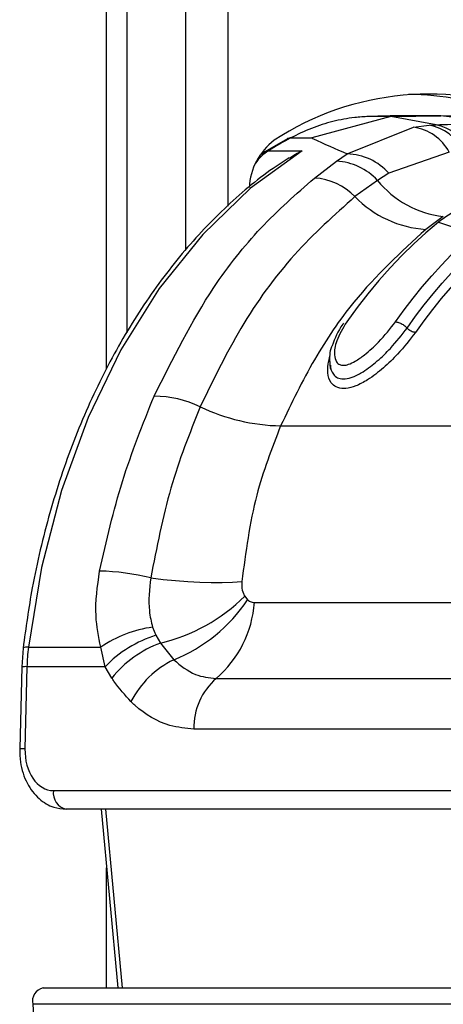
# Model space of a CAD drawing. Header units: millimetres. Extents: x 58489 to 443956, y 19852 to 392375.
# Tile 41 of 66: x 296586 to 297294, y 132813 to 134460. Entities that reach past the tile are written whole.
import ezdxf

# ---------------------------------------------------------------- set-up
doc = ezdxf.new("R2010")
doc.units = ezdxf.units.MM
doc.header["$LTSCALE"] = 50

msp = doc.modelspace()

# ---------------------------------------------------------------- linework, layer by layer
at = {"color": 8, "linetype": 'Continuous', "lineweight": 25}
for p, q in [((296731.03, 133876.17), (296731.03, 146715.85)), ((296863.64, 134074.89), (296863.64, 146715.85)), ((296933.41, 146715.85), (296933.41, 134148.44)), ((296729.26, 133139.83), (296756.84, 132840.86)), ((296731.03, 132840.86), (296731.03, 133041.74))]:
    msp.add_line(p, q, dxfattribs=at)
at = {"color": 7, "linetype": 'Continuous', "lineweight": 25}
for p, q in [((296765.62, 133936.46), (296765.62, 146715.85)), ((297206.01, 134298.13), (297073.86, 134262.29)), ((297206.01, 134298.13), (297169.12, 134298.13)), ((297206.01, 134298.13), (297289.42, 134299.48)), ((297281.75, 134284.3), (297206.01, 134298.13)), ((297244.17, 134280.28), (297270.37, 134283.64)), ((297289.42, 134299.48), (297252.52, 134299.48)), ((297270.37, 134283.64), (297281.75, 134284.3)), ((297392.68, 134286.7), (297289.42, 134299.48)), ((297372.82, 134298.13), (297289.42, 134299.48)), ((297133.29, 134235.76), (297244.17, 134280.28)), ((297033.2, 134261.08), (296995.37, 134239.29)), ((297038.5, 134262.29), (297073.86, 134262.29)), ((296995.37, 134239.29), (296986.73, 134232.17)), ((297001.44, 134240.94), (297058.01, 134240.94)), ((297115.48, 134223.37), (297133.29, 134235.76)), ((297303.76, 134238.59), (297202.78, 134203.17)), ((297078.28, 134195.29), (297115.48, 134223.37)), ((297202.78, 134203.17), (297183.67, 134191.32)), ((297183.67, 134191.32), (297146.16, 134164.17)), ((297293.64, 134131.01), (297264.59, 134109.43)), ((297289.36, 134124.28), (297285.64, 134121.32)), ((297285.64, 134121.32), (297344.19, 134101.99)), ((297021.91, 133780.9), (298003.04, 133780.9)), ((296961.85, 133495.81), (296966.58, 133489.94)), ((296978, 133485.44), (297634.81, 133485.44)), ((296807.94, 133444.2), (296813.51, 133430.56)), ((296813.51, 133430.56), (296821.14, 133417.42)), ((296600.32, 133410.63), (296721.29, 133410.63)), ((296728.5, 133378.06), (296721.29, 133410.63)), ((296821.14, 133417.42), (296843.2, 133389.69)), ((296591.45, 133409.2), (296589.21, 133377.75)), ((296589.21, 133377.75), (296585.82, 133240.57)), ((296598, 133378.06), (296594.61, 133240.88)), ((296728.5, 133378.06), (296598, 133378.06)), ((296739.76, 133359.15), (296728.5, 133378.06)), ((296914.17, 133358.43), (297570.98, 133358.43)), ((297533.69, 133273.76), (296876.87, 133273.76)), ((296642.38, 133170.88), (297516.99, 133170.88)), ((297538.19, 133139.83), (296663.58, 133139.83)), ((296721.98, 133139.83), (296749.56, 132840.86)), ((296625.15, 132840.86), (297586.81, 132840.86)), ((296607.55, 132813.45), (296686.84, 131653.36)), ((297569.22, 132813.45), (296607.55, 132813.45))]:
    msp.add_line(p, q, dxfattribs=at)
at = {"color": 7, "linetype": 'Continuous', "lineweight": 25, "flags": 128}
for points in [[(297038.5, 134262.29), (297033.83, 134259.77), (297029.16, 134257.21), (297024.51, 134254.6), (297019.87, 134251.95), (297015.25, 134249.26), (297010.63, 134246.53), (297006.03, 134243.75), (297001.44, 134240.94)], [(297058.01, 134240.94), (296971.79, 134178.31), (296891.72, 134101.08), (296819.01, 134010.44), (296754.8, 133907.77), (296700.06, 133794.65), (296655.64, 133672.82), (296622.22, 133544.15), (296600.32, 133410.63)], [(297285.64, 134121.32), (297264.84, 134103.73), (297244.46, 134085.18), (297224.53, 134065.67), (297205.06, 134045.24), (297186.09, 134023.9), (297167.63, 134001.69), (297149.71, 133978.61), (297132.33, 133954.71)], [(297213.65, 133954.71), (297228.26, 133974.91), (297243.26, 133994.53), (297258.64, 134013.54), (297274.4, 134031.93), (297290.51, 134049.69), (297306.97, 134066.81), (297323.76, 134083.27), (297340.87, 134099.05)], [(297233.16, 133944.43), (297247.33, 133964.02), (297261.86, 133983.06), (297276.77, 134001.51), (297292.02, 134019.39), (297307.62, 134036.66), (297323.55, 134053.31), (297339.8, 134069.34), (297356.36, 134084.73)], [(297369.03, 134075.94), (297352.65, 134060.71), (297336.57, 134044.85), (297320.8, 134028.37), (297305.36, 134011.27), (297290.26, 133993.59), (297275.51, 133975.32), (297261.12, 133956.48), (297247.1, 133937.09)], [(296804.89, 133526.6), (296825.39, 133524.12), (296846.03, 133522.09), (296866.54, 133520.53), (296886.61, 133519.47), (296905.98, 133518.92), (296924.36, 133518.89), (296941.49, 133519.38), (296957.15, 133520.38)]]:
    msp.add_lwpolyline(points, dxfattribs=at)
at = {"color": 8, "linetype": 'Continuous', "lineweight": 25, "flags": 128}
msp.add_lwpolyline([(296995.37, 134239.3), (296998.13, 134240.5), (297001.44, 134240.94)], dxfattribs=at)
at = {"color": 7, "linetype": 'Continuous', "lineweight": 25}
for centre, radius, start, end in [((297269.51, 133864.39), 471.26, 67.23141, 123.2264), ((297233.42, 133869.74), 465.29, 69.0869, 89.70119), ((297256.95, 134208.97), 75.87, 24.85024, 79.8093), ((297267.68, 134212.61), 73.06, 23.19094, 78.89496), ((297232.47, 134200.11), 81.01, 28.35479, 81.69347), ((297075.06, 134174.17), 105.81, 127.06215, 177.22162), ((297129.78, 134137.9), 97.92, 41.80087, 87.95037), ((297110.52, 134124.24), 99.25, 42.52117, 87.13472), ((297071.85, 134091.68), 103.81, 44.28956, 86.44727), ((297311.96, 134294.83), 164.84, 218.89777, 263.62024), ((297276.25, 134290.13), 181.07, 224.07466, 266.30697), ((296808.21, 133644.69), 185.87, 64.75161, 89.3096), ((297027.78, 134104.86), 324.01, 244.34275, 268.96304), ((296710.47, 133142.66), 395.38, 76.18425, 88.72701), ((296750.15, 133710.34), 301.4, 283.62341, 314.61953), ((296745.42, 133636.06), 265.07, 291.64798, 326.54703), ((296794.32, 133498.21), 184.12, 310.61149, 356.02455), ((296834.93, 133245.89), 200.14, 97.75036, 124.59811), ((296872.66, 133239.73), 199.79, 107.22087, 136.18259), ((296948.6, 133369.44), 350.71, 173.25563, 178.59275), ((296883.67, 133244.11), 184.24, 109.83921, 141.36336), ((296912.6, 133247.49), 158.22, 116.01477, 152.84655), ((296986.48, 133276.03), 109.63, 131.26946, 181.18672), ((296669.13, 133166.38), 27.13, 170.46338, 258.19133), ((296630.14, 132818.3), 23.1, 102.48334, 192.11299)]:
    msp.add_arc(centre, radius, start, end, dxfattribs=at)
at = {"color": 8, "linetype": 'Continuous', "lineweight": 25}
for centre, radius, start, end in [((297042.7, 134176.52), 76.5, 122.64356, 145.34853), ((296597.83, 133397.8), 13.07, 79.03917, 119.24618), ((296595.45, 133324.96), 53.16, 87.25431, 96.74556), ((296592.05, 133188.05), 52.89, 87.22003, 96.76038)]:
    msp.add_arc(centre, radius, start, end, dxfattribs=at)
at = {"color": 7, "linetype": 'Continuous', "lineweight": 25}
msp.add_ellipse((296644.11, 133240.88), major_axis=(3.45, 69.96), ratio=0.7062466, start_param=1.6056182, end_param=3.1764145, dxfattribs=at)
for points, knots in [([(297169.12, 134298.13), (297161.31, 134297.7), (297141.23, 134296.59), (297109.12, 134290.45), (297073.16, 134279.34), (297050.03, 134267.96), (297038.5, 134262.29)], [0, 0, 0, 0, 0.1753094, 0.4508267, 0.7261234, 1, 1, 1, 1]), ([(297252.52, 134299.48), (297245.5, 134299.46), (297231.44, 134299.43), (297210.37, 134299.16), (297189.59, 134298.75), (297175.84, 134298.33), (297169.12, 134298.13)], [0, 0, 0, 0, 0.25270118, 0.50540287, 0.75810483, 1, 1, 1, 1]), ([(297281.75, 134284.3), (297298.69, 134284.95), (297335.65, 134286.37), (297372.64, 134286.59), (297392.68, 134286.7)], [0, 0, 0, 0, 0.4584832, 1, 1, 1, 1]), ([(297032.97, 134260.94), (297032.98, 134260.95), (297034.38, 134262.22), (297036.45, 134262.26), (297038.5, 134262.29)], [0, 0, 0, 0, 0.0074365, 1, 1, 1, 1]), ([(297073.86, 134262.29), (297074.77, 134261.85), (297092.97, 134253.16), (297113.65, 134244.24), (297133.29, 134235.76)], [0, 0, 0, 0, 0.0503504, 1, 1, 1, 1]), ([(297036.48, 134228.46), (297043.29, 134233.11), (297050.22, 134237.85), (297057.87, 134240.88), (297058.01, 134240.94)], [0, 0, 0, 0, 0.9815743, 1, 1, 1, 1]), ([(297036.13, 134229.08), (297027.16, 134223.27), (296989.52, 134198.89), (296926.93, 134145.8), (296851.67, 134065.46), (296783.99, 133972.68), (296724.68, 133869.31), (296674.6, 133756.73), (296634.68, 133636.56), (296606.8, 133519.98), (296596.12, 133442.94), (296591.45, 133409.2)], [0, 0, 0, 0, 0.0385263, 0.1615684, 0.284864, 0.4084184, 0.5321308, 0.6559252, 0.7797454, 0.9035631, 1, 1, 1, 1]), ([(296810.44, 133830.54), (296841.81, 133893.37), (296893.5, 133996.9), (296987.54, 134115.3), (297047.84, 134168.46), (297078.28, 134195.29)], [0, 0, 0, 0, 0.43326951, 0.71390918, 1, 1, 1, 1]), ([(297436.81, 134182.68), (297436.67, 134182.68), (297411.31, 134181.2), (297359.61, 134170.75), (297313.01, 134139.92), (297289.36, 134124.28)], [0, 0, 0, 0, 0.0028118, 0.4941326, 1, 1, 1, 1]), ([(297146.16, 134164.17), (297111.69, 134133.36), (297041.79, 134070.87), (296954.45, 133950.92), (296909.13, 133857.44), (296887.49, 133812.8)], [0, 0, 0, 0, 0.3368992, 0.6833363, 1, 1, 1, 1]), ([(297264.59, 134109.43), (297223.05, 134071.37), (297154.89, 134008.93), (297075.98, 133893.14), (297040.05, 133818.55), (297021.91, 133780.9)], [0, 0, 0, 0, 0.4359944, 0.7153401, 1, 1, 1, 1]), ([(297132.33, 133954.71), (297125.93, 133944.02), (297114.5, 133924.93), (297110.68, 133901.8), (297113.82, 133888.59), (297119.77, 133882.9), (297127.01, 133881.56), (297136.11, 133883.55), (297148.18, 133889.46), (297165.68, 133901.86), (297190.09, 133924.31), (297204.86, 133943.37), (297213.65, 133954.71)], [0, 0, 0, 0, 0.1814946, 0.3237637, 0.4088303, 0.4622835, 0.5041694, 0.5459662, 0.6005288, 0.6772669, 0.8078264, 1, 1, 1, 1]), ([(297213.65, 133954.71), (297215.4, 133954.53), (297218.91, 133954.16), (297225.04, 133951.3), (297229.96, 133947.8), (297232.31, 133945.33), (297233.16, 133944.43)], [0, 0, 0, 0, 0.279643, 0.5592767, 0.8388968, 1, 1, 1, 1]), ([(297105.31, 133882.05), (297105.31, 133882.02), (297104.45, 133876.03), (297108.51, 133868.27), (297116.34, 133860.73), (297124.09, 133859.09), (297132.84, 133859.51), (297143.87, 133862.41), (297162.61, 133872.43), (297184.08, 133889.15), (297209.97, 133914.22), (297224.4, 133933.02), (297233.16, 133944.43)], [0, 0, 0, 0, 0.0005161, 0.1297038, 0.2091774, 0.2850922, 0.3041486, 0.3832482, 0.480451, 0.6240263, 0.7716673, 1, 1, 1, 1]), ([(297126.82, 133952.36), (297126.43, 133951.84), (297117.7, 133940.22), (297112.76, 133927.17), (297108.04, 133914.7)], [0, 0, 0, 0, 0.0447748, 1, 1, 1, 1]), ([(297247.1, 133937.09), (297245.99, 133937.19), (297243.77, 133937.4), (297239.9, 133939.04), (297236.13, 133941.43), (297234.15, 133943.43), (297233.16, 133944.43)], [0, 0, 0, 0, 0.2499943, 0.4999915, 0.7500143, 1, 1, 1, 1]), ([(297247.1, 133937.09), (297237.74, 133924.89), (297222.25, 133904.7), (297194.12, 133877.42), (297170.05, 133858.69), (297148.15, 133847.05), (297134.76, 133843.59), (297123.78, 133843.05), (297114.24, 133845.07), (297104.25, 133853.82), (297098.4, 133871.53), (297102.21, 133888.68), (297104.43, 133898.69)], [0, 0, 0, 0, 0.1808769, 0.2992735, 0.418536, 0.5040753, 0.5773029, 0.5952032, 0.666075, 0.737402, 0.8467956, 1, 1, 1, 1]), ([(297108.04, 133914.7), (297107.72, 133914.06), (297103.22, 133905.06), (297103.61, 133890.26), (297104.55, 133874.43), (297109.04, 133869.19), (297109.24, 133868.95)], [0, 0, 0, 0, 0.042036, 0.5895586, 0.9815024, 1, 1, 1, 1]), ([(296719.26, 133537.94), (296730.9, 133588.62), (296754.43, 133691.09), (296791.64, 133783.73), (296810.44, 133830.54)], [0, 0, 0, 0, 0.49460308, 1, 1, 1, 1]), ([(296887.49, 133812.8), (296869.83, 133768.31), (296834.05, 133678.11), (296814.7, 133577.55), (296804.89, 133526.6)], [0, 0, 0, 0, 0.493294, 1, 1, 1, 1]), ([(297021.91, 133780.9), (297007.19, 133742.95), (296975.54, 133661.35), (296963.56, 133569.51), (296957.15, 133520.38)], [0, 0, 0, 0, 0.4651003, 1, 1, 1, 1]), ([(296721.29, 133410.63), (296717.79, 133428.02), (296709.57, 133468.78), (296715.73, 133512.73), (296719.26, 133537.94)], [0, 0, 0, 0, 0.4266068, 1, 1, 1, 1]), ([(296804.89, 133526.6), (296802.71, 133507.77), (296799.4, 133479.03), (296805.75, 133453.13), (296807.94, 133444.2)], [0, 0, 0, 0, 0.6552027, 1, 1, 1, 1]), ([(296957.15, 133520.38), (296957.03, 133515.38), (296956.8, 133506.16), (296960.27, 133499.05), (296961.85, 133495.81)], [0, 0, 0, 0, 0.5435495, 1, 1, 1, 1]), ([(296966.58, 133489.94), (296967.14, 133489.46), (296969.43, 133487.48), (296973.31, 133485.75), (296976.74, 133485.53), (296978, 133485.44)], [0, 0, 0, 0, 0.1700198, 0.6959798, 1, 1, 1, 1]), ([(296843.2, 133389.69), (296854.95, 133380.08), (296876.81, 133362.19), (296902.34, 133359.62), (296914.17, 133358.43)], [0, 0, 0, 0, 0.5370449, 1, 1, 1, 1]), ([(296771.82, 133319.7), (296761.91, 133330.47), (296750.62, 133342.73), (296740.94, 133357.36), (296739.76, 133359.15)], [0, 0, 0, 0, 0.8780509, 1, 1, 1, 1]), ([(296876.87, 133273.76), (296863.34, 133274.98), (296828.62, 133278.12), (296793.5, 133299.15), (296773.99, 133317.65), (296771.82, 133319.7)], [0, 0, 0, 0, 0.3618962, 0.9290682, 1, 1, 1, 1]), ([(296585.82, 133240.57), (296586.02, 133233.2), (296586.55, 133212.93), (296596.53, 133182.63), (296616.45, 133156.6), (296640.23, 133142.07), (296656.6, 133140.5), (296663.58, 133139.83)], [0, 0, 0, 0, 0.1457248, 0.4006874, 0.6329956, 0.8435474, 1, 1, 1, 1])]:
    msp.add_open_spline(points, degree=3, knots=knots, dxfattribs=at)

doc.saveas('drawing.dxf')
